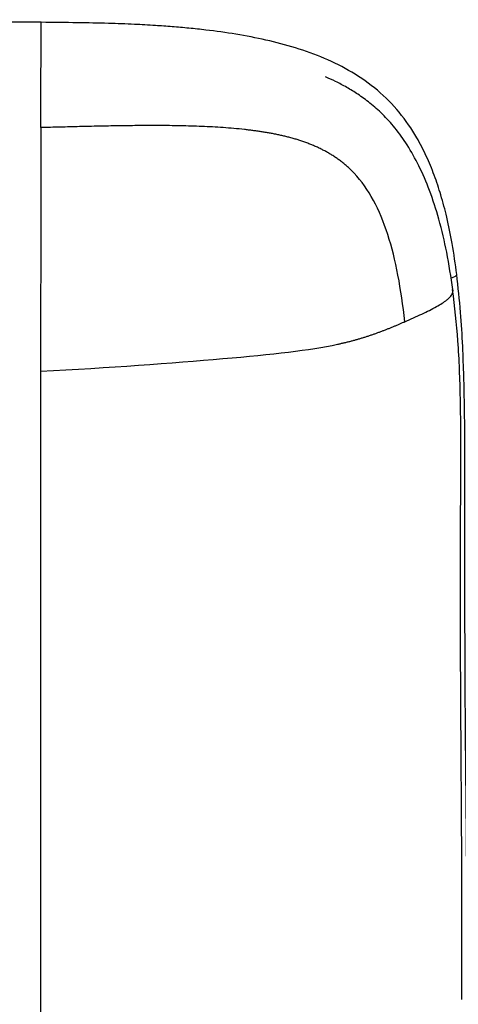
# Paper-space layout '_Back' of a CAD drawing. Header units: millimetres. Extents: x -468 to 468, y 0 to 686.
# Tile 8 of 9: x 197 to 295, y 465 to 686. Entities that reach past the tile are written whole.
import ezdxf

# ---------------------------------------------------------------- set-up
doc = ezdxf.new("R2010")
doc.units = ezdxf.units.MM

psp = doc.layouts.new('_Back')

# ---------------------------------------------------------------- linework, layer by layer
at = {"color": 7, "linetype": 'Continuous', "lineweight": 25, "flags": 128}
for points in [[(201.96, 682.46), (201.97, 683.42), (201.98, 684.23), (201.98, 684.77), (201.98, 684.96), (201.98, 684.96)], [(201.95, 681.07), (201.95, 681.51), (201.96, 682.46)], [(293.81, 627.73), (294.15, 627.83), (294.78, 628.11), (295.08, 628.4), (295.09, 628.5)]]:
    psp.add_lwpolyline(points, dxfattribs=at)
at = {"color": 7, "linetype": 'Continuous', "lineweight": 25}
for points, knots in [([(201.98, 684.96), (198.13, 685), (190.9, 685.06), (180.73, 685.1), (171.92, 685.12), (164.48, 685.14), (156.52, 685.16), (147.46, 685.19), (137.79, 685.22), (128.88, 685.26), (120.83, 685.3), (112.68, 685.33), (104.67, 685.37), (96.5, 685.4), (88.01, 685.44), (78.79, 685.47), (69.19, 685.49), (59.38, 685.52), (50.45, 685.53), (42.45, 685.54), (35.61, 685.54), (29.98, 685.55), (25.12, 685.55), (20.44, 685.55), (14.63, 685.55), (7.69, 685.55), (2.69, 685.55), (0, 685.55)], [0, 0, 0, 0, 0.05711, 0.1074635, 0.1510662, 0.1879236, 0.218041, 0.2692556, 0.322449, 0.3616851, 0.40157, 0.4420117, 0.4827618, 0.5205488, 0.5633584, 0.6088741, 0.6574334, 0.7059933, 0.7545543, 0.7901658, 0.8247237, 0.8561794, 0.8737706, 0.8969488, 0.9257134, 0.960064, 1, 1, 1, 1]), ([(295.09, 628.5), (294.77, 630.81), (294.19, 635.12), (292.97, 641.06), (291.62, 646.16), (290.1, 650.73), (288.33, 655.03), (285.85, 659.82), (282.37, 664.94), (277.44, 669.9), (271.72, 673.9), (265.5, 676.99), (259.02, 679.32), (252.36, 681.06), (245.63, 682.34), (239.85, 683.14), (235.08, 683.65), (231.3, 683.98), (227.24, 684.27), (222.49, 684.52), (216.67, 684.74), (209.7, 684.88), (204.68, 684.94), (201.98, 684.96)], [0, 0, 0, 0, 0.057703, 0.107617, 0.149785, 0.188086, 0.226171, 0.264009, 0.32032, 0.376708, 0.432844, 0.487985, 0.542905, 0.597612, 0.652162, 0.706414, 0.736803, 0.766709, 0.79674, 0.833896, 0.880209, 0.935608, 1, 1, 1, 1]), ([(201.88, 661.39), (201.88, 663.31), (201.89, 667.18), (201.9, 671.43), (201.91, 674.5), (201.92, 676.23), (201.92, 677.67), (201.93, 678.82), (201.93, 679.83), (201.94, 680.57), (201.94, 681), (201.94, 681.03), (201.94, 681.05)], [0, 0, 0, 0, 0.193424, 0.389156, 0.486337, 0.577133, 0.625077, 0.702521, 0.773506, 0.84067, 0.928531, 1, 1, 1, 1]), ([(294.22, 625.13), (293.8, 627.91), (293.01, 633.2), (291.24, 640.63), (289.16, 647.12), (286.77, 652.68), (284.16, 657.37), (281.41, 661.24), (278.58, 664.36), (275.76, 666.84), (273.07, 668.81), (270.48, 670.39), (268.06, 671.69), (266.45, 672.4), (265.7, 672.74)], [0, 0, 0, 0, 0.145985, 0.277081, 0.393712, 0.496847, 0.587826, 0.668161, 0.739353, 0.80286, 0.859549, 0.909744, 0.957808, 1, 1, 1, 1]), ([(201.87, 661.39), (201.87, 658.27), (201.86, 655.14), (201.86, 648.29), (201.85, 644.55), (201.85, 640.22)], [0, 0, 0, 0, 0.5, 0.5, 1, 1, 1, 1]), ([(272.12, 651.15), (272.01, 651.27), (271.8, 651.49), (271.47, 651.82), (271.14, 652.14), (270.8, 652.46), (270.46, 652.76), (270.11, 653.07), (269.75, 653.36), (269.39, 653.65), (269.02, 653.93), (268.65, 654.2), (268.27, 654.47), (267.89, 654.73), (267.51, 654.99), (267.12, 655.23), (266.72, 655.47), (266.32, 655.71), (265.92, 655.94), (265.52, 656.16), (265.11, 656.37), (264.69, 656.58), (264.28, 656.78), (263.86, 656.98), (263.43, 657.17), (263.01, 657.35), (262.58, 657.53), (262.15, 657.7), (261.72, 657.87), (261.28, 658.03), (260.84, 658.19), (260.4, 658.34), (259.96, 658.49), (259.51, 658.63), (259.07, 658.77), (258.62, 658.9), (258.17, 659.03), (257.71, 659.15), (257.26, 659.27), (256.8, 659.38), (256.35, 659.49), (255.89, 659.6), (255.43, 659.7), (254.97, 659.8), (254.51, 659.9), (254.05, 659.99), (253.58, 660.08), (253.12, 660.16), (252.65, 660.24), (252.19, 660.32), (251.72, 660.4), (251.26, 660.47), (250.79, 660.54), (250.32, 660.61), (249.85, 660.67), (249.38, 660.73), (248.91, 660.79), (248.44, 660.85), (247.97, 660.91), (246.07, 661.12), (242.74, 661.4), (237.95, 661.66), (233.14, 661.8), (228.31, 661.85), (223.66, 661.84), (219.17, 661.78), (214.87, 661.7), (210.55, 661.6), (206.22, 661.49), (203.33, 661.42), (201.88, 661.39)], [0, 0, 0, 0, 0.00642, 0.012835, 0.019247, 0.025655, 0.03206, 0.038462, 0.044862, 0.05126, 0.057658, 0.064054, 0.070451, 0.076848, 0.083245, 0.089644, 0.096044, 0.102446, 0.10885, 0.115255, 0.121663, 0.128073, 0.134486, 0.140901, 0.147319, 0.15374, 0.160165, 0.166593, 0.173025, 0.179462, 0.185904, 0.19235, 0.198802, 0.205258, 0.21172, 0.218187, 0.224658, 0.231135, 0.237615, 0.244101, 0.25059, 0.257083, 0.26358, 0.270081, 0.276584, 0.28309, 0.289599, 0.296111, 0.302624, 0.30914, 0.315657, 0.322176, 0.328697, 0.335219, 0.341742, 0.348268, 0.354795, 0.361324, 0.367855, 0.374388, 0.440145, 0.506084, 0.57216, 0.638391, 0.7048, 0.763619, 0.822539, 0.881567, 0.940716, 1, 1, 1, 1]), ([(283.44, 617.93), (282.65, 625.25), (281.45, 631.82), (277.82, 643.04), (275.38, 647.69), (272.12, 651.15)], [0, 0, 0, 0, 0.5, 0.5, 1, 1, 1, 1]), ([(297.4, 484.27), (297.39, 486.09), (297.36, 492.04), (297.28, 502.38), (297.15, 515.57), (297.02, 529.31), (296.95, 543.35), (296.92, 555.27), (296.91, 565.08), (296.91, 572.61), (296.92, 579.81), (296.92, 585.62), (296.91, 590.46), (296.88, 594.77), (296.82, 599.91), (296.69, 605.88), (296.43, 612.67), (295.99, 620.32), (295.4, 625.67), (295.09, 628.5)], [0, 0, 0, 0, 0.037893, 0.123673, 0.214954, 0.31222, 0.409493, 0.506775, 0.560277, 0.613401, 0.663405, 0.709923, 0.73415, 0.764044, 0.799642, 0.840968, 0.888045, 0.941, 1, 1, 1, 1]), ([(283.44, 617.93), (284.74, 618.5), (287.28, 619.62), (290.52, 621.24), (292.37, 622.39), (293.23, 623.11), (293.6, 623.47), (294.12, 624.17), (294.36, 624.74), (294.21, 625.11), (294.21, 625.12)], [0, 0, 0, 0, 0.241128, 0.470669, 0.67693, 0.708597, 0.763822, 0.823342, 0.996154, 1, 1, 1, 1]), ([(296.22, 466.18), (296.22, 466.24), (296.22, 468.37), (296.23, 472.75), (296.25, 479.26), (296.25, 486.03), (296.24, 493.01), (296.21, 500.42), (296.16, 508.31), (296.11, 516.81), (296.04, 526.5), (295.97, 537.62), (295.92, 550.35), (295.91, 561.22), (295.93, 569.8), (295.96, 574.74), (295.98, 578.79), (296, 581.96), (296.01, 585.2), (296.03, 591.48), (295.95, 600.97), (295.54, 613.19), (294.61, 621.29), (294.17, 625.11)], [0, 0, 0, 0, 0.001253, 0.040183, 0.082531, 0.12407, 0.167994, 0.214468, 0.263944, 0.317148, 0.375126, 0.447293, 0.527674, 0.616089, 0.652934, 0.689861, 0.709356, 0.729297, 0.749665, 0.770439, 0.847551, 0.928144, 1, 1, 1, 1]), ([(268.37, 612.88), (268.62, 612.94), (269.11, 613.05), (269.85, 613.22), (270.59, 613.4), (271.32, 613.58), (272.04, 613.77), (272.75, 613.97), (273.46, 614.18), (274.17, 614.39), (274.87, 614.61), (275.56, 614.84), (276.25, 615.07), (276.93, 615.31), (277.6, 615.55), (278.27, 615.8), (278.93, 616.05), (279.59, 616.31), (280.25, 616.57), (280.89, 616.84), (281.54, 617.11), (282.18, 617.38), (282.81, 617.65), (283.23, 617.84), (283.44, 617.93)], [0, 0, 0, 0, 0.045141, 0.090256, 0.135339, 0.180393, 0.225422, 0.270436, 0.315446, 0.360465, 0.40551, 0.450597, 0.495744, 0.540968, 0.586285, 0.631712, 0.677261, 0.722941, 0.76876, 0.814718, 0.860815, 0.907056, 0.953449, 1, 1, 1, 1]), ([(201.83, 606.87), (217.11, 607.63), (231.43, 608.69), (253.9, 610.64), (262.05, 611.53), (268.37, 612.88)], [0, 0, 0, 0, 0.5, 0.5, 1, 1, 1, 1]), ([(201.83, 606.87), (201.83, 606.24), (201.83, 605.61), (201.83, 604.34), (201.83, 602.42), (201.83, 600.45), (201.83, 596.45), (201.83, 593.72), (201.83, 585.33), (201.83, 579.51), (201.83, 570.63), (201.83, 567.65), (201.82, 563.16), (201.82, 561.66), (201.82, 560.16), (201.82, 560.13), (201.82, 560.08), (201.82, 560.01), (201.82, 559.85), (201.82, 559.52), (201.82, 558.87), (201.82, 557.56), (201.82, 554.94), (201.82, 540.76), (201.82, 527.56), (201.82, 513.91), (201.82, 511.23), (201.82, 505.98), (201.82, 503.41), (201.82, 495.76), (201.82, 490.78), (201.82, 480.77), (201.82, 475.74), (201.82, 465.34), (201.82, 459.98), (201.82, 448.97), (201.82, 443.33), (201.82, 431.79), (201.82, 425.91), (201.82, 407.95), (201.82, 395.58), (201.82, 379.94), (201.82, 376.79), (201.82, 373.63), (201.82, 373.62), (201.82, 373.61), (201.82, 373.6), (201.82, 373.59), (201.82, 373.55), (201.82, 373.46), (201.82, 373.29), (201.82, 372.95), (201.82, 372.26), (201.82, 370.88), (201.82, 366.56), (201.82, 362.62), (201.82, 353.12), (201.82, 346.75), (201.82, 333.85), (201.82, 327.32), (201.82, 314.05), (201.82, 307.29), (201.82, 294.13), (201.82, 287.73), (201.82, 278.8), (201.81, 275.93), (201.81, 271.86), (201.81, 270.55), (201.81, 267.99), (201.81, 266.76), (201.81, 260.78), (201.82, 256.62), (201.82, 249.19), (201.82, 245.91), (201.82, 242.9)], [0, 0, 0, 0, 0.007813, 0.007813, 0.015625, 0.03125, 0.03125, 0.0625, 0.0625, 0.125, 0.125, 0.15625, 0.15625, 0.171875, 0.171875, 0.171997, 0.171997, 0.172119, 0.172363, 0.172852, 0.173828, 0.175781, 0.179688, 0.1875, 0.25, 0.25, 0.265625, 0.265625, 0.28125, 0.28125, 0.3125, 0.3125, 0.34375, 0.34375, 0.375, 0.375, 0.40625, 0.40625, 0.4375, 0.4375, 0.5, 0.5, 0.515625, 0.515686, 0.515686, 0.515717, 0.515717, 0.515747, 0.515869, 0.516113, 0.516602, 0.517578, 0.519531, 0.523438, 0.53125, 0.5625, 0.5625, 0.625, 0.625, 0.6875, 0.6875, 0.75, 0.75, 0.8125, 0.8125, 0.84375, 0.84375, 0.859375, 0.859375, 0.875, 0.875, 0.9375, 0.9375, 1, 1, 1, 1])]:
    psp.add_open_spline(points, degree=3, knots=knots, dxfattribs=at)
psp.add_open_spline([(201.85, 640.22), (201.84, 631.56), (201.83, 620.6), (201.83, 606.87)], degree=3, dxfattribs=at)

doc.saveas('drawing.dxf')
